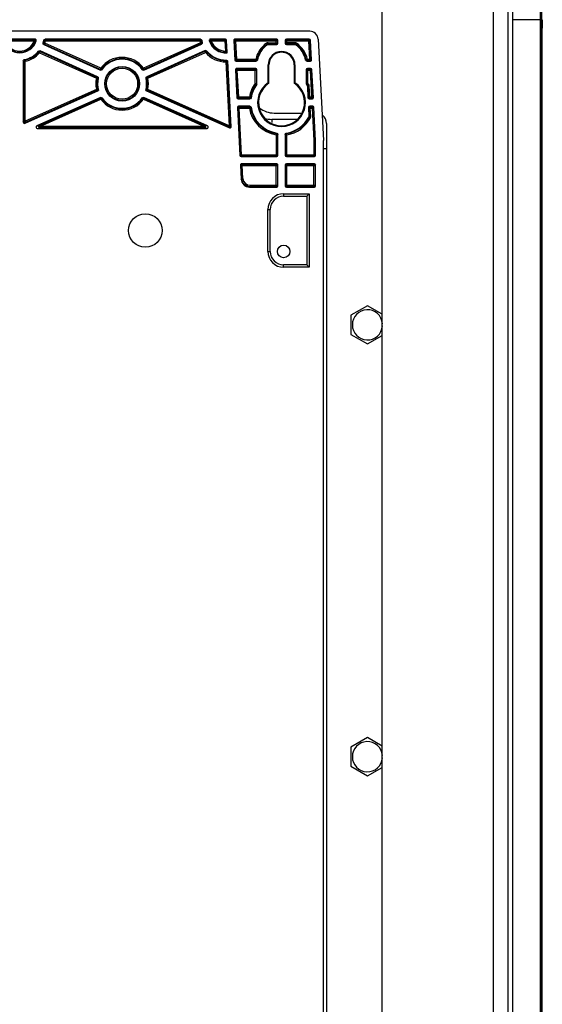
# Model space of a CAD drawing. Header units: millimetres. Extents: x 0 to 3364, y 0 to 2378.
# Tile 35 of 36: x 2710 to 2835, y 1001 to 1236. Entities that reach past the tile are written whole.
import ezdxf

# ---------------------------------------------------------------- set-up
doc = ezdxf.new("R2010")
doc.units = ezdxf.units.MM
doc.header["$LTSCALE"] = 185.02
doc.layers.add('00_COMPONENTS', color=7, linetype='CONTINUOUS')

msp = doc.modelspace()

# ---------------------------------------------------------------- linework, layer by layer
at = {"layer": '00_COMPONENTS', "color": 3, "linetype": 'CONTINUOUS'}
for p, q in [((2796.81, 758.47), (2796.81, 1436.46)), ((2826.81, 1433.97), (2826.81, 760.97))]:
    msp.add_line(p, q, dxfattribs=at)
at = {"layer": '00_COMPONENTS', "color": 9, "linetype": 'CONTINUOUS'}
for p, q in [((2823.31, 1433.97), (2823.31, 760.97)), ((2834.84, 1306.58), (2834.83, 1235.74)), ((2827.94, 1235.74), (2827.94, 953.19)), ((2834.97, 1235.74), (2827.94, 1235.74)), ((2834.5, 1235.74), (2834.5, 953.19)), ((2834.83, 1235.74), (2834.83, 953.19)), ((2706.84, 1230.97), (2713.78, 1230.97)), ((2706.84, 1230.67), (2713.78, 1230.67)), ((2713.78, 1230.67), (2713.78, 1230.97)), ((2713.78, 1230.67), (2714.06, 1230.57)), ((2716.47, 1230.67), (2716.18, 1230.73)), ((2716.47, 1230.67), (2716.47, 1230.97)), ((2716.47, 1230.97), (2753.35, 1230.97)), ((2716.47, 1230.67), (2753.35, 1230.67)), ((2753.35, 1230.67), (2753.35, 1230.97)), ((2753.35, 1230.67), (2753.64, 1230.73)), ((2756.04, 1230.67), (2755.75, 1230.57)), ((2756.04, 1230.67), (2756.04, 1230.97)), ((2756.04, 1230.97), (2759.28, 1230.97)), ((2756.04, 1230.67), (2759.28, 1230.67)), ((2759.41, 1231.1), (2759.28, 1230.97)), ((2759.28, 1230.67), (2759.28, 1230.97)), ((2759.28, 1230.67), (2759.58, 1230.69)), ((2759.28, 1230.67), (2759.41, 1228.26)), ((2759.71, 1230.82), (2759.58, 1230.69)), ((2759.58, 1230.69), (2759.72, 1227.97)), ((2761.43, 1230.79), (2761.57, 1230.65)), ((2761.87, 1230.67), (2761.57, 1230.65)), ((2761.8, 1226.24), (2761.57, 1230.65)), ((2761.73, 1231.1), (2761.87, 1230.97)), ((2761.87, 1230.67), (2761.87, 1230.97)), ((2761.87, 1230.97), (2771.52, 1230.97)), ((2762.1, 1226.26), (2761.87, 1230.67)), ((2761.87, 1230.67), (2771.82, 1230.67)), ((2771.65, 1231.1), (2771.52, 1230.97)), ((2771.52, 1229.96), (2771.52, 1230.97)), ((2771.95, 1230.8), (2771.82, 1230.67)), ((2771.82, 1230.67), (2771.82, 1230.26)), ((2773.67, 1230.8), (2773.81, 1230.67)), ((2773.81, 1230.26), (2773.81, 1230.67)), ((2773.81, 1230.67), (2779.27, 1230.67)), ((2773.97, 1231.1), (2774.11, 1230.97)), ((2774.11, 1229.96), (2774.11, 1230.97)), ((2774.11, 1230.97), (2779.27, 1230.97)), ((2779.4, 1231.1), (2779.27, 1230.97)), ((2779.27, 1230.67), (2779.27, 1230.97)), ((2779.27, 1230.67), (2779.57, 1230.69)), ((2779.27, 1230.67), (2779.5, 1226.26)), ((2779.7, 1230.82), (2779.57, 1230.69)), ((2779.57, 1230.69), (2779.8, 1226.28)), ((2715.08, 1227.86), (2715.2, 1228.13)), ((2715.2, 1228.13), (2728.73, 1222.07)), ((2716.33, 1230.13), (2716.05, 1230.22)), ((2716.33, 1230.13), (2716.21, 1229.86)), ((2729.55, 1223.89), (2716.21, 1229.86)), ((2729.67, 1224.16), (2716.33, 1230.13)), ((2753.45, 1230.25), (2739.85, 1224.16)), ((2753.57, 1229.98), (2739.98, 1223.89)), ((2740.79, 1222.07), (2754.53, 1228.23)), ((2753.45, 1230.25), (2753.74, 1230.33)), ((2753.45, 1230.25), (2753.57, 1229.98)), ((2754.66, 1227.95), (2754.53, 1228.23)), ((2754.66, 1227.95), (2754.89, 1228.14)), ((2769.25, 1230.15), (2769.42, 1229.91)), ((2769.42, 1229.91), (2769.46, 1229.77)), ((2769.59, 1230.26), (2769.59, 1229.96)), ((2769.59, 1230.26), (2771.82, 1230.26)), ((2771.52, 1229.96), (2769.59, 1229.96)), ((2771.65, 1229.83), (2771.52, 1229.96)), ((2771.95, 1230.13), (2771.82, 1230.26)), ((2773.67, 1230.13), (2773.81, 1230.26)), ((2776.03, 1230.26), (2773.81, 1230.26)), ((2773.97, 1229.83), (2774.11, 1229.96)), ((2776.03, 1229.96), (2774.11, 1229.96)), ((2776.03, 1230.26), (2776.03, 1229.96)), ((2776.2, 1229.91), (2776.16, 1229.77)), ((2776.37, 1230.15), (2776.2, 1229.91)), ((2711.31, 1211.52), (2711.31, 1225.8)), ((2711.61, 1225.8), (2711.31, 1225.8)), ((2711.61, 1225.8), (2711.54, 1226.1)), ((2711.61, 1211.52), (2711.61, 1225.8)), ((2715.08, 1227.86), (2714.85, 1228.05)), ((2715.08, 1227.86), (2728.61, 1221.8)), ((2740.91, 1221.8), (2754.66, 1227.95)), ((2759.54, 1225.67), (2759.54, 1225.97)), ((2761.68, 1226.11), (2761.8, 1226.24)), ((2762.1, 1226.26), (2761.8, 1226.24)), ((2761.98, 1225.83), (2762.1, 1225.96)), ((2762.1, 1226.26), (2762.1, 1225.96)), ((2766.65, 1226.26), (2762.1, 1226.26)), ((2766.65, 1225.96), (2762.1, 1225.96)), ((2766.65, 1226.26), (2766.65, 1225.96)), ((2766.65, 1226.26), (2766.94, 1226.2)), ((2778.97, 1226.26), (2778.68, 1226.2)), ((2778.97, 1226.26), (2778.97, 1225.96)), ((2779.5, 1226.26), (2778.97, 1226.26)), ((2779.5, 1225.96), (2778.97, 1225.96)), ((2779.5, 1226.26), (2779.8, 1226.28)), ((2779.5, 1226.26), (2779.5, 1225.96)), ((2779.64, 1225.83), (2779.5, 1225.96)), ((2779.94, 1226.14), (2779.8, 1226.28)), ((2729.67, 1224.16), (2729.55, 1223.89)), ((2729.67, 1224.16), (2729.91, 1223.99)), ((2739.85, 1224.16), (2739.61, 1223.99)), ((2739.85, 1224.16), (2739.98, 1223.89)), ((2759.54, 1225.67), (2759.84, 1225.69)), ((2759.54, 1225.67), (2760.34, 1210.43)), ((2759.84, 1225.69), (2760.64, 1210.45)), ((2761.8, 1223.79), (2761.94, 1223.65)), ((2762.24, 1223.67), (2761.94, 1223.65)), ((2762.28, 1217.24), (2761.94, 1223.65)), ((2762.1, 1224.1), (2762.24, 1223.97)), ((2762.24, 1223.67), (2762.24, 1223.97)), ((2762.24, 1223.97), (2766.52, 1223.97)), ((2762.58, 1217.26), (2762.24, 1223.67)), ((2762.24, 1223.67), (2766.82, 1223.67)), ((2766.65, 1224.1), (2766.52, 1223.97)), ((2766.52, 1220.56), (2766.52, 1223.97)), ((2766.95, 1223.8), (2766.82, 1223.67)), ((2766.82, 1223.67), (2766.82, 1220.56)), ((2769.6, 1224.97), (2769.8, 1224.97)), ((2776.02, 1224.97), (2775.82, 1224.97)), ((2778.67, 1223.8), (2778.81, 1223.67)), ((2778.81, 1220.56), (2778.81, 1223.67)), ((2778.81, 1223.67), (2779.64, 1223.67)), ((2778.97, 1224.1), (2779.11, 1223.97)), ((2779.11, 1220.56), (2779.11, 1223.97)), ((2779.11, 1223.97), (2779.64, 1223.97)), ((2779.76, 1224.1), (2779.64, 1223.97)), ((2779.64, 1223.67), (2779.64, 1223.97)), ((2779.64, 1223.67), (2779.94, 1223.69)), ((2779.64, 1223.67), (2779.97, 1217.26)), ((2780.06, 1223.82), (2779.94, 1223.69)), ((2779.94, 1223.69), (2780.27, 1217.28)), ((2728.61, 1221.8), (2728.73, 1222.07)), ((2728.61, 1221.8), (2728.9, 1221.74)), ((2740.91, 1221.8), (2740.62, 1221.74)), ((2740.91, 1221.8), (2740.79, 1222.07)), ((2728.61, 1219.13), (2711.61, 1211.52)), ((2728.96, 1218.96), (2711.73, 1211.24)), ((2760.22, 1210.16), (2740.56, 1218.96)), ((2760.34, 1210.43), (2740.91, 1219.13)), ((2766.52, 1220.56), (2766.82, 1220.56)), ((2766.52, 1220.56), (2766.76, 1220.39)), ((2766.89, 1220.34), (2766.76, 1220.39)), ((2778.73, 1220.34), (2778.86, 1220.39)), ((2779.11, 1220.56), (2778.81, 1220.56)), ((2779.11, 1220.56), (2778.86, 1220.39)), ((2779.06, 1220.11), (2778.92, 1220.07)), ((2779.31, 1220.28), (2779.06, 1220.11)), ((2779.4, 1219.97), (2779.11, 1219.96)), ((2779.25, 1217.24), (2779.11, 1219.96)), ((2779.55, 1217.26), (2779.4, 1219.97)), ((2715.02, 1210.53), (2729.55, 1217.04)), ((2715.14, 1210.26), (2729.67, 1216.77)), ((2729.67, 1216.77), (2729.55, 1217.04)), ((2729.67, 1216.77), (2729.91, 1216.94)), ((2739.85, 1216.77), (2739.61, 1216.94)), ((2739.85, 1216.77), (2739.98, 1217.04)), ((2739.85, 1216.77), (2754.39, 1210.26)), ((2739.98, 1217.04), (2754.51, 1210.53)), ((2762.15, 1217.11), (2762.28, 1217.24)), ((2762.58, 1217.26), (2762.28, 1217.24)), ((2762.45, 1216.83), (2762.58, 1216.96)), ((2762.58, 1217.26), (2762.58, 1216.96)), ((2765.12, 1217.26), (2762.58, 1217.26)), ((2765.12, 1216.96), (2762.58, 1216.96)), ((2765.12, 1217.26), (2765.12, 1216.96)), ((2765.12, 1217.26), (2765.42, 1217.21)), ((2779.12, 1217.11), (2779.25, 1217.24)), ((2779.55, 1217.26), (2779.25, 1217.24)), ((2779.42, 1216.83), (2779.55, 1216.96)), ((2779.55, 1217.26), (2779.55, 1216.96)), ((2779.97, 1217.26), (2779.55, 1217.26)), ((2779.97, 1216.96), (2779.55, 1216.96)), ((2779.97, 1217.26), (2780.27, 1217.28)), ((2779.97, 1217.26), (2779.97, 1216.96)), ((2780.11, 1216.83), (2779.97, 1216.96)), ((2780.41, 1217.14), (2780.27, 1217.28)), ((2762.27, 1214.79), (2762.41, 1214.65)), ((2762.71, 1214.67), (2762.41, 1214.65)), ((2762.99, 1203.53), (2762.41, 1214.65)), ((2762.57, 1215.1), (2762.71, 1214.97)), ((2762.71, 1214.67), (2762.71, 1214.97)), ((2762.71, 1214.97), (2765.12, 1214.97)), ((2763.29, 1203.54), (2762.71, 1214.67)), ((2762.71, 1214.67), (2765.12, 1214.67)), ((2765.12, 1214.67), (2765.12, 1214.97)), ((2765.12, 1214.67), (2765.42, 1214.72)), ((2779.24, 1214.79), (2779.38, 1214.65)), ((2779.68, 1214.67), (2779.38, 1214.65)), ((2779.49, 1212.65), (2779.38, 1214.65)), ((2779.54, 1215.1), (2779.68, 1214.97)), ((2779.68, 1214.67), (2779.68, 1214.97)), ((2779.68, 1214.97), (2780.11, 1214.97)), ((2779.79, 1212.67), (2779.68, 1214.67)), ((2779.68, 1214.67), (2780.11, 1214.67)), ((2780.24, 1215.1), (2780.11, 1214.97)), ((2780.11, 1214.67), (2780.11, 1214.97)), ((2780.11, 1214.67), (2780.41, 1214.69)), ((2780.11, 1214.67), (2780.52, 1206.9)), ((2780.54, 1214.82), (2780.41, 1214.69)), ((2780.41, 1214.69), (2780.82, 1206.91)), ((2779.45, 1212.5), (2779.32, 1212.52)), ((2779.72, 1212.36), (2779.45, 1212.5)), ((2779.79, 1212.67), (2779.49, 1212.65)), ((2711.17, 1211.31), (2711.31, 1211.52)), ((2711.61, 1211.52), (2711.31, 1211.52)), ((2711.59, 1211.03), (2711.73, 1211.24)), ((2711.61, 1211.52), (2711.73, 1211.24)), ((2714.39, 1210.4), (2715.02, 1210.53)), ((2714.51, 1209.83), (2715.14, 1209.96)), ((2715.14, 1210.26), (2715.02, 1210.53)), ((2715.14, 1210.26), (2715.14, 1209.96)), ((2754.39, 1210.26), (2715.14, 1210.26)), ((2754.39, 1209.96), (2715.14, 1209.96)), ((2754.39, 1210.26), (2754.51, 1210.53)), ((2754.39, 1210.26), (2754.39, 1209.96)), ((2755.02, 1209.83), (2754.39, 1209.96)), ((2755.14, 1210.4), (2754.51, 1210.53)), ((2760.34, 1210.43), (2760.22, 1210.16)), ((2760.36, 1209.94), (2760.22, 1210.16)), ((2760.34, 1210.43), (2760.64, 1210.45)), ((2760.79, 1210.23), (2760.64, 1210.45)), ((2771.52, 1208.28), (2771.57, 1208.57)), ((2771.52, 1208.28), (2771.52, 1203.24)), ((2771.52, 1208.28), (2771.82, 1208.28)), ((2771.82, 1208.28), (2771.82, 1203.54)), ((2773.81, 1203.54), (2773.81, 1208.28)), ((2774.11, 1208.28), (2773.81, 1208.28)), ((2774.11, 1208.28), (2774.06, 1208.57)), ((2774.11, 1203.24), (2774.11, 1208.28)), ((2780.52, 1206.9), (2780.52, 1203.54)), ((2780.82, 1206.91), (2780.82, 1203.54)), ((2762.87, 1203.39), (2762.99, 1203.53)), ((2763.29, 1203.54), (2762.99, 1203.53)), ((2763.17, 1203.11), (2763.29, 1203.24)), ((2763.29, 1203.54), (2763.29, 1203.24)), ((2763.29, 1203.54), (2771.82, 1203.54)), ((2771.52, 1203.24), (2763.29, 1203.24)), ((2771.65, 1203.11), (2771.52, 1203.24)), ((2771.95, 1203.41), (2771.82, 1203.54)), ((2773.67, 1203.41), (2773.81, 1203.54)), ((2773.81, 1203.54), (2780.82, 1203.54)), ((2773.97, 1203.11), (2774.11, 1203.24)), ((2780.52, 1203.24), (2774.11, 1203.24)), ((2780.52, 1203.54), (2780.52, 1203.24)), ((2780.65, 1203.11), (2780.52, 1203.24)), ((2780.95, 1203.41), (2780.82, 1203.54)), ((2762.99, 1201.07), (2763.13, 1200.94)), ((2763.43, 1200.95), (2763.13, 1200.94)), ((2763.29, 1197.85), (2763.13, 1200.94)), ((2763.29, 1201.39), (2763.43, 1201.25)), ((2763.43, 1200.95), (2763.43, 1201.25)), ((2763.43, 1201.25), (2771.52, 1201.25)), ((2763.59, 1197.87), (2763.43, 1200.95)), ((2763.43, 1200.95), (2771.82, 1200.95)), ((2771.65, 1201.39), (2771.52, 1201.25)), ((2771.52, 1195.96), (2771.52, 1201.25)), ((2771.95, 1201.09), (2771.82, 1200.95)), ((2771.82, 1200.95), (2771.82, 1196.26)), ((2773.67, 1201.09), (2773.81, 1200.95)), ((2773.81, 1196.26), (2773.81, 1200.95)), ((2773.81, 1200.95), (2780.82, 1200.95)), ((2773.97, 1201.39), (2774.11, 1201.25)), ((2774.11, 1195.96), (2774.11, 1201.25)), ((2774.11, 1201.25), (2780.52, 1201.25)), ((2780.65, 1201.39), (2780.52, 1201.25)), ((2780.52, 1195.96), (2780.52, 1201.25)), ((2780.95, 1201.09), (2780.82, 1200.95)), ((2780.82, 1200.95), (2780.82, 1196.26)), ((2763.16, 1197.72), (2763.29, 1197.85)), ((2763.59, 1197.87), (2763.29, 1197.85)), ((2765.16, 1195.83), (2765.29, 1195.96)), ((2765.29, 1196.26), (2765.29, 1195.96)), ((2765.29, 1196.26), (2771.82, 1196.26)), ((2771.52, 1195.96), (2765.29, 1195.96)), ((2771.65, 1195.83), (2771.52, 1195.96)), ((2771.95, 1196.13), (2771.82, 1196.26)), ((2773.67, 1196.13), (2773.81, 1196.26)), ((2773.81, 1196.26), (2780.82, 1196.26)), ((2773.97, 1195.83), (2774.11, 1195.96)), ((2780.52, 1195.96), (2774.11, 1195.96)), ((2780.65, 1195.83), (2780.52, 1195.96)), ((2780.95, 1196.13), (2780.82, 1196.26)), ((2773.31, 1194.24), (2773.31, 1193.67)), ((2769.54, 1190.47), (2770.11, 1190.47)), ((2769.54, 1180.47), (2770.11, 1180.47)), ((2773.31, 1176.69), (2773.31, 1177.27))]:
    msp.add_line(p, q, dxfattribs=at)
at = {"layer": '00_COMPONENTS', "color": 7, "linetype": 'CONTINUOUS'}
for p, q in [((2834.97, 1235.74), (2835.04, 1306.7)), ((2835.05, 1235.74), (2835.05, 1233.96)), ((2779.55, 1232.97), (2641.07, 1232.97)), ((2834.97, 1233.96), (2834.97, 954.97)), ((2835.05, 1233.96), (2835.05, 1233.74)), ((2835.05, 1232.7), (2835.05, 1233.74)), ((2713.97, 1231.1), (2706.65, 1231.1)), ((2715.88, 1230.15), (2716.07, 1230.86)), ((2753.46, 1231.1), (2716.36, 1231.1)), ((2753.75, 1230.86), (2753.9, 1230.26)), ((2759.41, 1231.1), (2755.85, 1231.1)), ((2759.86, 1227.84), (2759.71, 1230.82)), ((2761.43, 1230.79), (2761.68, 1226.11)), ((2771.65, 1231.1), (2761.73, 1231.1)), ((2771.95, 1230.13), (2771.95, 1230.8)), ((2773.67, 1230.8), (2773.67, 1230.13)), ((2779.4, 1231.1), (2773.97, 1231.1)), ((2779.94, 1226.14), (2779.7, 1230.82)), ((2781.55, 1231.07), (2782.81, 1206.97)), ((2835.05, 1232.18), (2835.05, 1232.7)), ((2835.05, 956.75), (2835.05, 1232.18)), ((2728.89, 1222.15), (2715.17, 1228.3)), ((2716.05, 1229.79), (2729.59, 1223.72)), ((2739.93, 1223.72), (2753.73, 1229.9)), ((2754.57, 1228.39), (2740.64, 1222.15)), ((2769.63, 1229.83), (2771.65, 1229.83)), ((2773.97, 1229.83), (2775.99, 1229.83)), ((2711.17, 1225.91), (2711.17, 1211.31)), ((2760.79, 1210.23), (2759.97, 1225.82)), ((2761.98, 1225.83), (2766.76, 1225.83)), ((2778.86, 1225.83), (2779.64, 1225.83)), ((2761.8, 1223.79), (2762.15, 1217.11)), ((2766.65, 1224.1), (2762.1, 1224.1)), ((2766.95, 1220.52), (2766.95, 1223.8)), ((2769.6, 1220.69), (2769.6, 1224.97)), ((2769.8, 1220.58), (2769.8, 1224.97)), ((2775.82, 1224.97), (2775.82, 1220.58)), ((2776.02, 1224.97), (2776.02, 1220.69)), ((2778.67, 1223.8), (2778.67, 1220.52)), ((2779.76, 1224.1), (2778.97, 1224.1)), ((2780.41, 1217.14), (2780.06, 1223.82)), ((2711.59, 1211.03), (2729.12, 1218.88)), ((2740.4, 1218.88), (2760.36, 1209.94)), ((2778.97, 1219.92), (2779.12, 1217.11)), ((2729.59, 1217.21), (2714.39, 1210.4)), ((2755.14, 1210.4), (2739.93, 1217.21)), ((2762.45, 1216.83), (2765.24, 1216.83)), ((2779.42, 1216.83), (2780.11, 1216.83)), ((2762.27, 1214.79), (2762.87, 1203.39)), ((2765.24, 1215.1), (2762.57, 1215.1)), ((2779.24, 1214.79), (2779.35, 1212.68)), ((2780.24, 1215.1), (2779.54, 1215.1)), ((2780.95, 1206.92), (2780.54, 1214.82)), ((2776.59, 1211.97), (2770.5, 1211.97)), ((2771.06, 1213.47), (2777.44, 1213.47)), ((2714.51, 1209.83), (2755.02, 1209.83)), ((2783.56, 1210.97), (2783.56, 910.47)), ((2771.95, 1203.41), (2771.95, 1208.39)), ((2773.67, 1208.39), (2773.67, 1203.41)), ((2780.95, 1206.92), (2780.82, 1206.91)), ((2780.95, 1203.41), (2780.95, 1206.92)), ((2782.81, 896.02), (2782.81, 1206.97)), ((2783.56, 1204.92), (2782.81, 1204.92)), ((2763.17, 1203.11), (2771.65, 1203.11)), ((2773.97, 1203.11), (2780.65, 1203.11)), ((2762.99, 1201.07), (2763.16, 1197.72)), ((2771.65, 1201.39), (2763.29, 1201.39)), ((2771.95, 1196.13), (2771.95, 1201.09)), ((2773.67, 1201.09), (2773.67, 1196.13)), ((2780.65, 1201.39), (2773.97, 1201.39)), ((2780.95, 1196.13), (2780.95, 1201.09)), ((2765.16, 1195.83), (2771.65, 1195.83)), ((2773.97, 1195.83), (2780.65, 1195.83)), ((2773.31, 1194.24), (2779.38, 1194.24)), ((2773.31, 1193.67), (2778.81, 1193.67)), ((2779.38, 1194.24), (2778.81, 1193.67)), ((2778.81, 1193.67), (2778.81, 1177.27)), ((2779.38, 1194.24), (2779.38, 1176.69)), ((2769.54, 1180.47), (2769.54, 1190.47)), ((2770.11, 1180.47), (2770.11, 1190.47)), ((2778.81, 1177.27), (2773.31, 1177.27)), ((2779.38, 1176.69), (2773.31, 1176.69)), ((2779.38, 1176.69), (2778.81, 1177.27)), ((2793.31, 1167.53), (2789.36, 1165.25)), ((2796.81, 1165.51), (2793.31, 1167.53)), ((2789.36, 1165.25), (2789.36, 1160.68)), ((2789.36, 1160.68), (2793.31, 1158.4)), ((2793.31, 1158.4), (2796.81, 1160.42)), ((2793.31, 1064.53), (2789.36, 1062.25)), ((2796.81, 1062.51), (2793.31, 1064.53)), ((2789.36, 1062.25), (2789.36, 1057.68)), ((2789.36, 1057.68), (2793.31, 1055.4)), ((2793.31, 1055.4), (2796.81, 1057.42))]:
    msp.add_line(p, q, dxfattribs=at)
for centre, radius in [((2734.76, 1220.47), 4.14), ((2740.31, 1185.47), 4), ((2773.31, 1180.47), 1.5)]:
    msp.add_circle(centre, radius, dxfattribs=at)
at = {"layer": '00_COMPONENTS', "color": 9, "linetype": 'CONTINUOUS'}
for radius in [4.01, 3.71]:
    msp.add_circle((2734.76, 1220.47), radius, dxfattribs=at)
for centre, radius, start, end in [((24382.34, 1243.49), 21547.83, 179.832241, 180.02062), ((2710.31, 1231.97), 4.01, 200.4542, 339.5458), ((2710.31, 1231.97), 3.71, 200.4542, 339.5458), ((2708.5, 1238.58), 9.26, 304.7793, 306.2118), ((2713.78, 1230.67), 0.3, 339.5804, 89.9654), ((2708.09, 1238.55), 9.97, 306.8391, 308.2412), ((2710.31, 1231.97), 5.99, 343.0966, 348.1298), ((2702.47, 1219.05), 18.01, 40.4248, 40.9674), ((2710.31, 1231.97), 6.29, 343.0966, 348.1298), ((2701.21, 1218.58), 19.66, 39.0635, 39.5703), ((2768.61, 1218.58), 19.66, 140.4297, 140.9365), ((2759.51, 1231.97), 6.29, 191.8702, 195.7993), ((2767.35, 1219.05), 18.01, 139.0326, 139.5752), ((2759.51, 1231.97), 5.99, 191.8702, 195.7993), ((2761.73, 1238.55), 9.97, 231.7588, 233.1609), ((2756.04, 1230.67), 0.3, 90.0346, 200.4196), ((2759.51, 1231.97), 4.01, 200.4542, 273.0736), ((2761.32, 1238.58), 9.27, 233.7882, 235.2207), ((2759.51, 1231.97), 3.71, 200.4542, 268.4363), ((2761.87, 1230.67), 0.3, 90.0037, 182.9963), ((2696.52, 1223.51), 18.89, 13.9067, 14.4083), ((2694.97, 1223.62), 20.73, 12.5763, 13.0413), ((2709.28, 1246.09), 17.25, 292.5217, 293.107), ((2708.45, 1246.91), 18.73, 293.9391, 294.4897), ((2761.59, 1247.14), 18.94, 244.9583, 245.4982), ((2760.73, 1246.29), 17.42, 246.3367, 246.9116), ((2774.45, 1223.58), 20.46, 166.3798, 166.8546), ((2772.96, 1223.48), 18.67, 165.0047, 165.5159), ((2759.51, 1231.97), 5.99, 219.5866, 270.3156), ((2772.81, 1224.97), 6.29, 124.4719, 168.1298), ((2772.81, 1224.97), 5.99, 124.4719, 168.1298), ((2805.65, 1241.15), 37.76, 197.2353, 197.4491), ((2739.97, 1241.15), 37.76, 342.5509, 342.7647), ((2772.81, 1224.97), 5.99, 11.8702, 55.5281), ((2772.81, 1224.97), 6.29, 11.8702, 55.5281), ((2723.69, 1241.07), 19.66, 230.4297, 230.9365), ((2723.22, 1239.81), 18.01, 229.0326, 229.5752), ((2710.31, 1231.97), 5.99, 281.8702, 319.2752), ((2710.31, 1231.97), 6.29, 281.8702, 319.2752), ((2734.76, 1220.47), 6.29, 35.9903, 144.0097), ((2734.76, 1220.47), 5.99, 35.9903, 144.0097), ((2759.51, 1231.97), 6.29, 219.5866, 270.3156), ((2747.18, 1237.08), 16.61, 318.0511, 318.6807), ((2746.79, 1238), 17.94, 316.6562, 317.2528), ((2781.91, 1238.35), 19.66, 219.0635, 219.5703), ((2780.65, 1237.88), 18.01, 220.4248, 220.9674), ((2764.97, 1237.88), 18.01, 319.0326, 319.5752), ((2763.71, 1238.35), 19.66, 320.4297, 320.9365), ((2779.5, 1226.26), 0.3, 270.0037, 2.9963), ((2748.54, 1228.96), 19.66, 194.9434, 195.4502), ((2747.19, 1229.04), 18.01, 196.3047, 196.8473), ((2722.33, 1229.04), 18.01, 343.1527, 343.6953), ((2720.99, 1228.96), 19.66, 344.5498, 345.0566), ((2762.24, 1223.67), 0.3, 90.0037, 182.9963), ((2734.76, 1220.47), 6.29, 167.7501, 192.2499), ((2737.6, 1204.53), 19.66, 116.3096, 116.8163), ((2734.76, 1220.47), 5.99, 167.7501, 194.5676), ((2736.64, 1205.48), 18.01, 114.9125, 115.455), ((2732.88, 1205.48), 18.01, 64.545, 65.0875), ((2734.76, 1220.47), 5.99, 345.4324, 12.2499), ((2731.92, 1204.53), 19.66, 63.1837, 63.6904), ((2734.76, 1220.47), 6.29, 347.7501, 12.2499), ((2772.81, 1215.97), 7.79, 143.8586, 170.4382), ((2772.81, 1215.97), 7.49, 143.8586, 170.4382), ((2751.43, 1173.4), 49.61, 71.7662, 71.9297), ((2794.19, 1173.4), 49.61, 108.0703, 108.2338), ((2772.81, 1215.97), 7.49, 33.5695, 36.1414), ((2795.99, 1168.86), 53.82, 108.2844, 108.4329), ((2772.81, 1215.97), 7.79, 33.5695, 36.1414), ((2748.54, 1211.97), 19.66, 164.5498, 165.0566), ((2734.76, 1220.47), 6.29, 215.9903, 324.0097), ((2747.19, 1211.89), 18.01, 163.1527, 163.6953), ((2734.76, 1220.47), 5.99, 215.9903, 324.0097), ((2722.33, 1211.89), 18.01, 16.3047, 16.8473), ((2720.99, 1211.97), 19.66, 14.9434, 15.4502), ((2783.32, 1232.35), 23.83, 220.2182, 220.643), ((2782.13, 1231.91), 22.26, 221.3228, 221.7703), ((2779.97, 1217.26), 0.3, 270.0037, 2.9963), ((2762.71, 1214.67), 0.3, 90.0037, 182.9963), ((2783.32, 1199.58), 23.83, 139.357, 139.7818), ((2772.81, 1215.97), 7.79, 189.5618, 260.4382), ((2782.13, 1200.03), 22.26, 138.2297, 138.6772), ((2772.81, 1215.97), 7.49, 189.5618, 260.4382), ((2779.68, 1214.67), 0.3, 90.0037, 182.9963), ((2772.81, 1215.97), 7.49, 279.5618, 332.4305), ((2772.81, 1215.97), 7.79, 279.5618, 332.4305), ((2790.94, 1265.24), 53.82, 257.5671, 257.7156), ((2711.61, 1211.52), 0.3, 180.0382, 294.0819), ((2760.34, 1210.43), 0.3, 245.9215, 2.9584), ((2756.87, 1225.29), 22.26, 311.3228, 311.7703), ((2756.43, 1226.47), 23.83, 310.2182, 310.643), ((2789.19, 1226.47), 23.83, 229.357, 229.7818), ((2788.75, 1225.29), 22.26, 228.2297, 228.6772), ((2763.43, 1200.95), 0.3, 90.0037, 182.9963), ((2765.29, 1197.96), 2, 183.006, 269.994), ((2765.29, 1197.96), 1.7, 183.01, 269.99)]:
    msp.add_arc(centre, radius, start, end, dxfattribs=at)
at = {"layer": '00_COMPONENTS', "color": 7, "linetype": 'CONTINUOUS'}
for centre, radius, start, end in [((2779.55, 1230.97), 2, 3, 90), ((2710.31, 1231.97), 4.14, 197.5892, 342.4108), ((2713.97, 1230.8), 0.3, 342.3756, 90.0352), ((2755.85, 1230.8), 0.3, 89.9638, 197.6254), ((2759.51, 1231.97), 4.14, 197.5892, 274.9331), ((2710.31, 1231.97), 5.86, 280.8567, 320.2053), ((2759.51, 1231.97), 5.86, 218.6369, 271.5088), ((2766.94, 1235.99), 10.8, 225.752, 228.0481), ((2772.81, 1224.97), 5.86, 124.8995, 169.1433), ((2772.81, 1224.97), 3.21, 0, 180), ((2772.81, 1224.97), 5.86, 10.8567, 55.1005), ((2734.76, 1220.47), 5.86, 34.9768, 145.0232), ((2767.49, 1236.61), 11.62, 228.0406, 228.9704), ((2734.76, 1220.47), 5.86, 166.7366, 195.678), ((2734.76, 1220.47), 5.86, 344.322, 13.2634), ((2737.14, 1235.99), 18.9, 243.1668, 244.3479), ((2736.86, 1235.41), 18.25, 244.3423, 244.8975), ((2732.66, 1235.41), 18.25, 295.1025, 295.6577), ((2732.38, 1235.99), 18.9, 295.6521, 296.8332), ((2772.81, 1215.97), 7.36, 143.5317, 171.2878), ((2772.81, 1215.97), 5.71, 124.2032, 55.7968), ((2758.49, 1199.7), 23.75, 61.5468, 62.1042), ((2787.13, 1199.69), 23.76, 117.8959, 118.4481), ((2772.81, 1215.97), 7.36, 33.8665, 36.4683), ((2734.76, 1220.47), 5.86, 214.9768, 325.0232), ((2772.81, 1215.97), 7.36, 188.7122, 261.2878), ((2771.06, 1218.97), 5.5, 230.5324, 270), ((2770.5, 1217.97), 6, 253.5187, 270), ((2772.81, 1215.97), 7.36, 278.7122, 332.1335), ((2781.06, 1210.97), 2.5, 0, 53.2922), ((2773.31, 1190.47), 3.77, 90, 180), ((2773.31, 1190.47), 3.2, 90, 180), ((2773.31, 1180.47), 3.77, 180, 270), ((2773.31, 1180.47), 3.2, 180, 270), ((2793.31, 1162.97), 3.6, 4.4227, 355.5773), ((2793.31, 1059.97), 3.6, 4.4227, 355.5773)]:
    msp.add_arc(centre, radius, start, end, dxfattribs=at)
for centre, major_axis, ratio, start_param, end_param in [((2840.26, 1233.96), (0, 101), 0.052408, 1.553163, 1.570796), ((2759.41, 1230.8), (0.207, 0.218), 0.999711, -0.759074, 0.759074), ((2761.73, 1230.8), (0.218, -0.207), 0.999679, 2.330175, 3.95301), ((2771.65, 1230.8), (0.212, 0.212), 0.999695, -0.785246, 0.785246), ((2773.97, 1230.8), (-0.212, 0.212), 0.999695, -0.785246, 0.785246), ((2779.4, 1230.8), (0.207, 0.218), 0.999711, -0.759074, 0.759074), ((2771.65, 1230.13), (-0.212, 0.212), 0.999695, -3.926839, -2.356347), ((2773.97, 1230.13), (0.212, 0.212), 0.999695, -3.926839, -2.356347), ((2761.98, 1226.13), (0.207, 0.218), 0.999711, -3.900666, -2.382519), ((2772.81, 1224.97), (2.07, 2.18), 1, -0.811168, 2.331066), ((2779.64, 1226.13), (0.218, -0.207), 0.999679, -0.811418, 0.811418), ((2762.1, 1223.8), (0.218, -0.207), 0.999679, 2.330175, 3.95301), ((2766.65, 1223.8), (0.212, 0.212), 0.999695, -0.785246, 0.785246), ((2778.97, 1223.8), (-0.212, 0.212), 0.999695, -0.785246, 0.785246), ((2779.76, 1223.8), (0.207, 0.218), 0.999711, -0.759074, 0.759074), ((2772.81, 1215.97), (3.79, 3.99), 1, 1.337883, 6.46553), ((2762.45, 1217.13), (0.207, 0.218), 0.999711, -3.900666, -2.382519), ((2779.42, 1217.13), (0.207, 0.218), 0.999711, -3.900666, -2.382519), ((2780.11, 1217.13), (0.218, -0.207), 0.999679, -0.811418, 0.811418), ((2762.57, 1214.8), (0.218, -0.207), 0.999679, 2.330175, 3.95301), ((2779.54, 1214.8), (0.218, -0.207), 0.999679, 2.330175, 3.95301), ((2780.24, 1214.8), (0.207, 0.218), 0.999711, -0.759074, 0.759074), ((2711.47, 1211.31), (0.163, 0.252), 0.999485, -4.137243, -2.145942), ((2714.51, 1210.13), (0.294, 0.063), 0.996529, 1.781996, 4.50119), ((2755.01, 1210.13), (0.294, -0.063), 0.996529, -1.359597, 1.359597), ((2760.49, 1210.22), (-0.17, 0.248), 0.999441, -4.163409, -2.119776), ((2763.17, 1203.41), (0.207, 0.218), 0.999711, -3.900666, -2.382519), ((2771.65, 1203.41), (-0.212, 0.212), 0.999695, -3.926839, -2.356347), ((2773.97, 1203.41), (0.212, 0.212), 0.999695, -3.926839, -2.356347), ((2780.65, 1203.41), (-0.212, 0.212), 0.999695, -3.926839, -2.356347), ((2763.29, 1201.09), (0.218, -0.207), 0.999679, 2.330175, 3.95301), ((2771.65, 1201.09), (0.212, 0.212), 0.999695, -0.785246, 0.785246), ((2773.97, 1201.09), (-0.212, 0.212), 0.999695, -0.785246, 0.785246), ((2780.65, 1201.09), (0.212, 0.212), 0.999695, -0.785246, 0.785246), ((2765.16, 1197.83), (1.38, 1.45), 0.999711, -3.900666, -2.382519), ((2771.65, 1196.13), (-0.212, 0.212), 0.999695, -3.926839, -2.356347), ((2773.97, 1196.13), (0.212, 0.212), 0.999695, -3.926839, -2.356347), ((2780.65, 1196.13), (-0.212, 0.212), 0.999695, -3.926839, -2.356347)]:
    msp.add_ellipse(centre, major_axis=major_axis, ratio=ratio, start_param=start_param, end_param=end_param, dxfattribs=at)
at = {"layer": '00_COMPONENTS', "color": 9, "linetype": 'CONTINUOUS'}
for points, knots in [([(2830.01, 1319.74), (2829.21, 1307.24), (2828.25, 1279.23), (2827.94, 1251.22), (2827.94, 1235.74)], [0, 0, 0, 0, 0.44724, 1, 1, 1, 1]), ([(2714.85, 1228.05), (2714.89, 1228.1), (2714.97, 1228.19), (2715.11, 1228.14), (2715.14, 1228.1)], [0, 0, 0, 0, 0.527113, 1, 1, 1, 1]), ([(2754.53, 1228.23), (2754.59, 1228.25), (2754.7, 1228.3), (2754.81, 1228.2), (2754.81, 1228.14)], [0, 0, 0, 0, 0.528119, 1, 1, 1, 1]), ([(2770.58, 1211.25), (2770.58, 1211.35), (2770.57, 1211.52), (2770.56, 1211.76), (2770.53, 1211.87), (2770.52, 1211.97), (2770.5, 1211.97)], [0, 0, 0, 0, 0.417248, 0.731201, 0.927143, 1, 1, 1, 1]), ([(2715.14, 1209.96), (2715.01, 1209.96), (2714.73, 1210.17), (2714.9, 1210.48), (2715.02, 1210.53)], [0, 0, 0, 0, 0.5, 1, 1, 1, 1]), ([(2754.51, 1210.53), (2754.62, 1210.48), (2754.79, 1210.17), (2754.51, 1209.96), (2754.39, 1209.96)], [0, 0, 0, 0, 0.5, 1, 1, 1, 1])]:
    msp.add_open_spline(points, degree=3, knots=knots, dxfattribs=at)
at = {"layer": '00_COMPONENTS', "color": 7, "linetype": 'CONTINUOUS'}
for points in [[(2716.07, 1230.86), (2716.09, 1230.99), (2716.23, 1231.1), (2716.36, 1231.1)], [(2753.46, 1231.1), (2753.58, 1231.1), (2753.73, 1230.99), (2753.75, 1230.86)], [(2714.81, 1228.21), (2714.89, 1228.31), (2715.06, 1228.35), (2715.17, 1228.3)], [(2716.05, 1229.79), (2715.92, 1229.84), (2715.84, 1230.03), (2715.88, 1230.15)], [(2753.9, 1230.26), (2753.94, 1230.14), (2753.86, 1229.96), (2753.73, 1229.9)], [(2754.57, 1228.39), (2754.68, 1228.44), (2754.85, 1228.4), (2754.93, 1228.31)], [(2769.46, 1229.77), (2769.51, 1229.81), (2769.57, 1229.83), (2769.63, 1229.83)], [(2775.99, 1229.83), (2776.05, 1229.83), (2776.11, 1229.81), (2776.16, 1229.77)], [(2711.17, 1225.91), (2711.17, 1226.04), (2711.29, 1226.19), (2711.41, 1226.21)], [(2759.66, 1226.11), (2759.8, 1226.11), (2759.96, 1225.96), (2759.97, 1225.82)], [(2767.06, 1226.07), (2767.03, 1225.94), (2766.89, 1225.83), (2766.76, 1225.83)], [(2778.86, 1225.83), (2778.73, 1225.83), (2778.59, 1225.94), (2778.57, 1226.07)], [(2729.96, 1223.82), (2729.89, 1223.72), (2729.71, 1223.67), (2729.59, 1223.72)], [(2739.93, 1223.72), (2739.82, 1223.67), (2739.64, 1223.72), (2739.56, 1223.82)], [(2728.89, 1222.15), (2729, 1222.1), (2729.09, 1221.93), (2729.06, 1221.81)], [(2740.47, 1221.81), (2740.44, 1221.93), (2740.52, 1222.1), (2740.64, 1222.15)], [(2766.89, 1220.34), (2766.93, 1220.39), (2766.95, 1220.46), (2766.95, 1220.52)], [(2778.67, 1220.52), (2778.67, 1220.46), (2778.69, 1220.39), (2778.73, 1220.34)], [(2778.92, 1220.07), (2778.95, 1220.02), (2778.97, 1219.97), (2778.97, 1219.92)], [(2729.59, 1217.21), (2729.71, 1217.26), (2729.89, 1217.21), (2729.96, 1217.11)], [(2739.56, 1217.11), (2739.64, 1217.21), (2739.82, 1217.26), (2739.93, 1217.21)], [(2765.54, 1217.08), (2765.52, 1216.95), (2765.37, 1216.83), (2765.24, 1216.83)], [(2765.24, 1215.1), (2765.37, 1215.1), (2765.52, 1214.98), (2765.54, 1214.85)], [(2779.35, 1212.68), (2779.35, 1212.63), (2779.34, 1212.57), (2779.32, 1212.52)], [(2771.7, 1208.69), (2771.82, 1208.67), (2771.95, 1208.52), (2771.95, 1208.39)], [(2773.67, 1208.39), (2773.67, 1208.52), (2773.8, 1208.67), (2773.93, 1208.69)]]:
    msp.add_open_spline(points, degree=3, dxfattribs=at)
at = {"layer": '00_COMPONENTS', "color": 9, "linetype": 'CONTINUOUS'}
for points in [[(2716.18, 1230.73), (2716.2, 1230.86), (2716.34, 1230.97), (2716.47, 1230.97)], [(2753.35, 1230.97), (2753.47, 1230.97), (2753.61, 1230.86), (2753.64, 1230.73)], [(2759.28, 1230.97), (2759.42, 1230.97), (2759.57, 1230.82), (2759.58, 1230.69)], [(2771.52, 1230.97), (2771.66, 1230.97), (2771.82, 1230.81), (2771.82, 1230.67)], [(2773.81, 1230.67), (2773.81, 1230.81), (2773.96, 1230.97), (2774.11, 1230.97)], [(2779.27, 1230.97), (2779.41, 1230.97), (2779.56, 1230.82), (2779.57, 1230.69)], [(2716.21, 1229.86), (2716.09, 1229.92), (2716.01, 1230.1), (2716.05, 1230.22)], [(2753.74, 1230.33), (2753.77, 1230.21), (2753.69, 1230.03), (2753.57, 1229.98)], [(2769.59, 1230.26), (2769.47, 1230.26), (2769.35, 1230.22), (2769.25, 1230.15)], [(2769.59, 1229.96), (2769.53, 1229.96), (2769.47, 1229.94), (2769.42, 1229.91)], [(2771.82, 1230.26), (2771.82, 1230.12), (2771.66, 1229.96), (2771.52, 1229.96)], [(2774.11, 1229.96), (2773.96, 1229.96), (2773.81, 1230.12), (2773.81, 1230.26)], [(2776.37, 1230.15), (2776.28, 1230.22), (2776.15, 1230.26), (2776.03, 1230.26)], [(2776.2, 1229.91), (2776.16, 1229.94), (2776.09, 1229.96), (2776.03, 1229.96)], [(2711.31, 1225.8), (2711.31, 1225.93), (2711.42, 1226.07), (2711.54, 1226.1)], [(2759.54, 1225.97), (2759.68, 1225.97), (2759.83, 1225.82), (2759.84, 1225.69)], [(2762.1, 1225.96), (2761.97, 1225.96), (2761.81, 1226.11), (2761.8, 1226.24)], [(2766.94, 1226.2), (2766.92, 1226.07), (2766.78, 1225.96), (2766.65, 1225.96)], [(2778.97, 1225.96), (2778.84, 1225.96), (2778.7, 1226.07), (2778.68, 1226.2)], [(2729.91, 1223.99), (2729.84, 1223.89), (2729.66, 1223.84), (2729.55, 1223.89)], [(2739.98, 1223.89), (2739.86, 1223.84), (2739.69, 1223.89), (2739.61, 1223.99)], [(2766.52, 1223.97), (2766.66, 1223.97), (2766.82, 1223.81), (2766.82, 1223.67)], [(2778.81, 1223.67), (2778.81, 1223.81), (2778.96, 1223.97), (2779.11, 1223.97)], [(2779.64, 1223.97), (2779.78, 1223.97), (2779.93, 1223.82), (2779.94, 1223.69)], [(2728.73, 1222.07), (2728.85, 1222.02), (2728.93, 1221.86), (2728.9, 1221.74)], [(2740.62, 1221.74), (2740.59, 1221.86), (2740.68, 1222.02), (2740.79, 1222.07)], [(2766.82, 1220.56), (2766.82, 1220.5), (2766.79, 1220.44), (2766.76, 1220.39)], [(2778.86, 1220.39), (2778.83, 1220.44), (2778.81, 1220.5), (2778.81, 1220.56)], [(2779.11, 1219.96), (2779.1, 1220.01), (2779.08, 1220.07), (2779.06, 1220.11)], [(2779.4, 1219.97), (2779.4, 1220.07), (2779.37, 1220.19), (2779.29, 1220.24)], [(2729.55, 1217.04), (2729.66, 1217.09), (2729.84, 1217.04), (2729.91, 1216.94)], [(2739.61, 1216.94), (2739.69, 1217.04), (2739.86, 1217.09), (2739.98, 1217.04)], [(2762.58, 1216.96), (2762.44, 1216.96), (2762.28, 1217.11), (2762.28, 1217.24)], [(2765.42, 1217.21), (2765.4, 1217.08), (2765.25, 1216.96), (2765.12, 1216.96)], [(2779.55, 1216.96), (2779.41, 1216.96), (2779.25, 1217.11), (2779.25, 1217.24)], [(2765.12, 1214.97), (2765.25, 1214.97), (2765.4, 1214.85), (2765.42, 1214.72)], [(2780.11, 1214.97), (2780.25, 1214.97), (2780.4, 1214.82), (2780.41, 1214.69)], [(2779.45, 1212.5), (2779.48, 1212.54), (2779.49, 1212.6), (2779.49, 1212.65)], [(2779.72, 1212.36), (2779.76, 1212.44), (2779.8, 1212.56), (2779.75, 1212.64)], [(2771.57, 1208.57), (2771.69, 1208.55), (2771.82, 1208.41), (2771.82, 1208.28)], [(2773.81, 1208.28), (2773.81, 1208.41), (2773.93, 1208.55), (2774.06, 1208.57)], [(2763.29, 1203.24), (2763.16, 1203.24), (2763, 1203.39), (2762.99, 1203.53)], [(2771.82, 1203.54), (2771.82, 1203.4), (2771.66, 1203.24), (2771.52, 1203.24)], [(2774.11, 1203.24), (2773.96, 1203.24), (2773.81, 1203.4), (2773.81, 1203.54)], [(2780.82, 1203.54), (2780.82, 1203.4), (2780.66, 1203.24), (2780.52, 1203.24)], [(2771.52, 1201.25), (2771.66, 1201.25), (2771.82, 1201.1), (2771.82, 1200.95)], [(2773.81, 1200.95), (2773.81, 1201.1), (2773.96, 1201.25), (2774.11, 1201.25)], [(2780.52, 1201.25), (2780.66, 1201.25), (2780.82, 1201.1), (2780.82, 1200.95)], [(2771.82, 1196.26), (2771.82, 1196.12), (2771.66, 1195.96), (2771.52, 1195.96)], [(2774.11, 1195.96), (2773.96, 1195.96), (2773.81, 1196.12), (2773.81, 1196.26)], [(2780.82, 1196.26), (2780.82, 1196.12), (2780.66, 1195.96), (2780.52, 1195.96)]]:
    msp.add_open_spline(points, degree=3, dxfattribs=at)
at = {"layer": '00_COMPONENTS', "color": 7, "linetype": 'CONTINUOUS'}
msp.add_open_spline([(2780.52, 1206.9), (2780.59, 1206.91), (2780.68, 1206.92), (2780.79, 1206.89), (2780.82, 1206.91)], degree=3, knots=[0, 0, 0, 0, 0.701056, 1, 1, 1, 1], dxfattribs=at)

doc.saveas('drawing.dxf')
